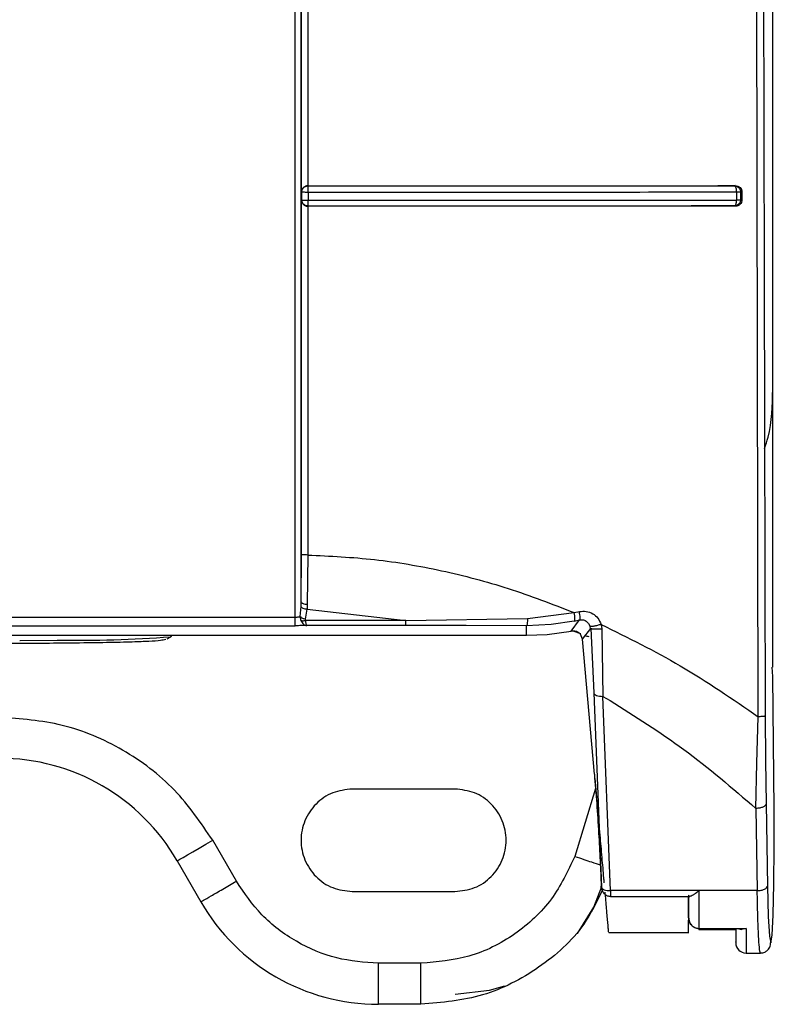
# Model space of a CAD drawing. Header units: inches. Extents: x 170 to 312, y 215 to 248.
# Tile 92 of 256: x 181.8259 to 181.8742, y 241.9023 to 241.9654. Entities that reach past the tile are written whole.
import ezdxf

# ---------------------------------------------------------------- set-up
doc = ezdxf.new("R2010")
doc.units = ezdxf.units.IN
doc.header["$LTSCALE"] = 0.25
doc.header["$MEASUREMENT"] = 0
doc.layers.add('MOTOR RH', color=7, linetype='Continuous')

msp = doc.modelspace()

# ---------------------------------------------------------------- linework, layer by layer
at = {"layer": 'MOTOR RH'}
for p, q in [((181.8740850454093, 241.9416975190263), (181.8740850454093, 242.3695190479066)), ((181.8740811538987, 241.923915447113), (181.8740811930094, 242.1606200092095)), ((181.8439283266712, 241.9543423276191), (181.8439281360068, 241.9939542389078)), ((181.8443253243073, 241.9824497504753), (181.8443307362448, 241.9547260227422)), ((181.8731588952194, 241.9207354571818), (181.8730222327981, 241.9827077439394)), ((181.8443457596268, 241.9547170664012), (181.8443307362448, 241.9547261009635)), ((181.844347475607, 241.9545853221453), (181.8443463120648, 241.9546777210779)), ((181.8443482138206, 241.9544527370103), (181.844347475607, 241.9545853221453)), ((181.8443493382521, 241.9542995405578), (181.8443482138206, 241.9544527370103)), ((181.8716899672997, 241.9547284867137), (181.8716393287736, 241.9547190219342)), ((181.8716393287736, 241.9547190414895), (181.8716636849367, 241.9547083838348)), ((181.8716636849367, 241.9547083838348), (181.8716863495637, 241.9546825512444)), ((181.8716863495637, 241.9546825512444), (181.8717247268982, 241.954590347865)), ((181.8439512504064, 241.9543248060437), (181.8439283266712, 241.9543423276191)), ((181.8439283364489, 241.9537979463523), (181.8439512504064, 241.9538148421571)), ((181.8439284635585, 241.9311129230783), (181.8439283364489, 241.9537979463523)), ((181.8439512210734, 241.9538148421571), (181.8439512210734, 241.9543248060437)), ((181.8439512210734, 241.9538148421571), (181.8439854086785, 241.9538077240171)), ((181.8439854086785, 241.9538077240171), (181.8440738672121, 241.9538000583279)), ((181.8443493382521, 241.9542995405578), (181.8443493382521, 241.9537933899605)), ((181.8717558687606, 241.9543025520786), (181.8717558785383, 241.9537960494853)), ((181.8721113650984, 241.9543380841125), (181.8720232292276, 241.9543204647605)), ((181.8720232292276, 241.9543204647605), (181.8720232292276, 241.9538162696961)), ((181.872111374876, 241.9538000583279), (181.8720232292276, 241.9538162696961)), ((181.8721113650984, 241.9543380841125), (181.872111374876, 241.9538000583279)), ((181.8443299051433, 241.9534138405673), (181.8443255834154, 241.9310869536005)), ((181.8443448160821, 241.9534241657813), (181.8443299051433, 241.9534138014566)), ((181.8716989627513, 241.9534162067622), (181.8716399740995, 241.9534270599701)), ((181.843909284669, 241.9280929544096), (181.8439284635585, 241.9311129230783)), ((181.8443255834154, 241.9310869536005), (181.8443031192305, 241.9279324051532)), ((181.8439021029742, 241.9277809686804), (181.843909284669, 241.9280929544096)), ((181.8443031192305, 241.9279324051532), (181.8442883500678, 241.9276103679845)), ((181.8438488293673, 241.9271467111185), (181.8439021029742, 241.9277809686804)), ((181.8441817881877, 241.9269854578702), (181.8442883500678, 241.9276103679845)), ((181.8442883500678, 241.9276103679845), (181.8506067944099, 241.9269009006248)), ((181.8583960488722, 241.9270275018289), (181.8613844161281, 241.9273976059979)), ((181.8613844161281, 241.9273976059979), (181.8617108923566, 241.9274662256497)), ((181.699919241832, 241.9271116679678), (181.8435158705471, 241.9271116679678)), ((181.8506067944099, 241.9269009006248), (181.8441802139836, 241.9269009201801)), ((181.8506067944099, 241.9269009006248), (181.8583960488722, 241.9270275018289)), ((181.8598996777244, 241.9266373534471), (181.8583317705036, 241.9265622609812)), ((181.8613884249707, 241.9268598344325), (181.8598996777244, 241.9266373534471)), ((181.8611897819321, 241.9262126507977), (181.8617260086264, 241.9269313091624)), ((181.8613884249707, 241.9268598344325), (181.8617260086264, 241.9269313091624)), ((181.8621450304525, 241.9268579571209), (181.8623060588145, 241.9267111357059)), ((181.8623060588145, 241.9267111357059), (181.862406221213, 241.9265114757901)), ((181.8631024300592, 241.9266443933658), (181.8631442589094, 241.9263525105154)), ((181.699919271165, 241.9265625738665), (181.8435159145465, 241.9265625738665)), ((181.8506081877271, 241.9265745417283), (181.8442652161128, 241.9265745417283)), ((181.8544763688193, 241.9265721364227), (181.8506081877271, 241.9265745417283)), ((181.8583317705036, 241.9265622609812), (181.8544763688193, 241.9265721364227)), ((181.8583331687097, 241.9259513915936), (181.8583317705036, 241.9265622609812)), ((181.8583331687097, 241.9259513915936), (181.8596431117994, 241.9260059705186)), ((181.8596431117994, 241.9260059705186), (181.8611897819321, 241.9262126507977)), ((181.8613627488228, 241.926218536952), (181.8611898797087, 241.9262121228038)), ((181.8613627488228, 241.926218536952), (181.8617796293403, 241.9260666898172)), ((181.8619212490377, 241.9257040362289), (181.861776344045, 241.9260140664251)), ((181.86191604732, 241.9257037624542), (181.8624350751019, 241.9263733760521)), ((181.8624294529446, 241.9263730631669), (181.862406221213, 241.9265114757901)), ((181.8624350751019, 241.9263733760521), (181.8626266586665, 241.9222701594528)), ((181.8631442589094, 241.9263525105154), (181.8632158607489, 241.9220398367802)), ((181.6851048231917, 241.9259513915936), (181.8583331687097, 241.9259513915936)), ((181.8353287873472, 241.9257198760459), (181.835561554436, 241.9258500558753)), ((181.8355615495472, 241.92585003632), (181.835662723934, 241.9259513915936)), ((181.8526854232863, 241.9259513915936), (181.8526854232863, 241.9259494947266)), ((181.8526854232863, 241.9259494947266), (181.858337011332, 241.9259494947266)), ((181.8626713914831, 241.9170592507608), (181.86191604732, 241.9257037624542)), ((181.8740812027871, 241.9233007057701), (181.8740556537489, 241.9239143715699)), ((181.8741753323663, 241.9148105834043), (181.8740812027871, 241.9233007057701)), ((181.8626266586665, 241.9222701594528), (181.8631194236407, 241.9098319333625)), ((181.8632158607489, 241.9220398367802), (181.8636824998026, 241.9217681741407)), ((181.8637086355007, 241.9096017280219), (181.8632158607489, 241.9220398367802)), ((181.8730762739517, 241.917762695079), (181.8731588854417, 241.9207354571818)), ((181.8736026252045, 241.9207799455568), (181.8736207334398, 241.91794131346)), ((181.8736207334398, 241.91794131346), (181.8736589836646, 241.9151580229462)), ((181.8730031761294, 241.91486490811), (181.8730762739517, 241.917762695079)), ((181.8537438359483, 241.9161069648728), (181.8471821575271, 241.9161069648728)), ((181.8627438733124, 241.9161314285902), (181.86142012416, 241.9117987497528)), ((181.8730031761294, 241.91486490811), (181.8730950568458, 241.9096017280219)), ((181.8736589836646, 241.9151580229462), (181.873750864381, 241.909894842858)), ((181.8741855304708, 241.9123929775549), (181.8741753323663, 241.9148105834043)), ((181.8397612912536, 241.9102014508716), (181.8382459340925, 241.9128261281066)), ((181.8741641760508, 241.9100350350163), (181.8741855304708, 241.9123929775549)), ((181.8359729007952, 241.9115137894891), (181.8374882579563, 241.9088891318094)), ((181.873750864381, 241.909894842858), (181.8738023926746, 241.9079562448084)), ((181.8741142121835, 241.9080616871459), (181.8741641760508, 241.9100350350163)), ((181.8471821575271, 241.9095452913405), (181.8537438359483, 241.9095452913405)), ((181.8636969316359, 241.9092386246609), (181.8687821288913, 241.9092386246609)), ((181.8730950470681, 241.9096017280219), (181.8637086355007, 241.9096017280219)), ((181.8686999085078, 241.9093230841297), (181.8687000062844, 241.9078872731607)), ((181.8687000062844, 241.9078872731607), (181.8687000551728, 241.9085492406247)), ((181.8687125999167, 241.9077525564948), (181.8687570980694, 241.9076070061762)), ((181.8738023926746, 241.9079562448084), (181.8738750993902, 241.9066884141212)), ((181.874042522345, 241.9067447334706), (181.8741142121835, 241.9080616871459)), ((181.8693524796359, 241.9071237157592), (181.8717339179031, 241.9071237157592)), ((181.8693561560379, 241.9071808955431), (181.8723745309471, 241.9071808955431)), ((181.8717184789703, 241.9071237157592), (181.8717185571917, 241.9066064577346)), ((181.8723745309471, 241.9071808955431), (181.8721103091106, 241.9071237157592)), ((181.8635863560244, 241.9069206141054), (181.8687061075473, 241.9069206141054)), ((181.8738750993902, 241.9066884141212), (181.8739589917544, 241.9062649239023)), ((181.8739589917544, 241.9062649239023), (181.874042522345, 241.9067447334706)), ((181.871718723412, 241.9063204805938), (181.871718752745, 241.9062767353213)), ((181.8723748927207, 241.9056082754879), (181.8733005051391, 241.9056082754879)), ((181.8515771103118, 241.9049521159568), (181.8488534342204, 241.9049521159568)), ((181.851577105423, 241.9023274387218), (181.851577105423, 241.9049521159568)), ((181.851577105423, 241.9023274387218), (181.8488534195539, 241.9023274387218))]:
    msp.add_line(p, q, dxfattribs=at)
at = {"layer": 'MOTOR RH', "flags": 128}
for points in [[(181.8258974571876, 241.9256223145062), (181.8259230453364, 241.9256224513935), (181.8282901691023, 241.9256403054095)], [(181.8359729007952, 241.9115137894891), (181.836016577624, 241.9115390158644), (181.8361459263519, 241.9116136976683), (181.8363559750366, 241.9117349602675), (181.8366386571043, 241.9118981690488), (181.8369831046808, 241.912097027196), (181.8373760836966, 241.9123239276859), (181.8378024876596, 241.9125701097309), (181.8382459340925, 241.9128261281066)], [(181.8615879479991, 241.9068570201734), (181.8626298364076, 241.9085556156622), (181.8631481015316, 241.9098635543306)], [(181.8723745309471, 241.9071808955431), (181.8723745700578, 241.9068228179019), (181.8723746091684, 241.9065072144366), (181.8723746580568, 241.9062363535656), (181.8723746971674, 241.9060121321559), (181.8723747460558, 241.9058361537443), (181.8723747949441, 241.9057096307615), (181.8723748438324, 241.9056335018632), (181.8723748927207, 241.9056082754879)], [(181.8537620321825, 241.9029836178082), (181.8559521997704, 241.903230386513), (181.8569520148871, 241.9035148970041)]]:
    msp.add_lwpolyline(points, dxfattribs=at)
at = {"layer": 'MOTOR RH'}
for centre, radius, start, end in [((181.8295447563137, 242.0082981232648), 0.08266733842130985, 269.1304266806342, 274.1738606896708), ((181.8246077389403, 241.9049521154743), 0.01312335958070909, 30.00000000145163, 90), ((181.8488534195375, 241.9154508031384), 0.01312335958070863, 209.9999999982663, 269.9999999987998), ((181.8723748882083, 241.9062644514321), 0.0006561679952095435, 179.9864158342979, 270.017832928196)]:
    msp.add_arc(centre, radius, start, end, dxfattribs=at)
for points, knots in [([(181.8435158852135, 241.9271116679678), (181.8435157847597, 241.9466152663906), (181.8435155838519, 241.9856224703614), (181.8435153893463, 242.0442066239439), (181.8435152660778, 242.1028212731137), (181.8435152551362, 242.1419097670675), (181.8435152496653, 242.1614540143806)], [0, 0, 0, 0, 0.2499999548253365, 0.5000000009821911, 0.7499999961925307, 1, 1, 1, 1]), ([(181.843909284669, 241.9280929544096), (181.8439091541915, 241.9539800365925), (181.8439088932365, 242.005754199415), (181.8439086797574, 242.08353334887), (181.8439086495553, 242.1354073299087), (181.8439086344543, 242.1613443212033)], [0, 0, 0, 0, 0.3333333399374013, 0.6666666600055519, 1, 1, 1, 1]), ([(181.8733067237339, 242.1609944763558), (181.873309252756, 242.1409546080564), (181.8733143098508, 242.1008823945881), (181.8733716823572, 242.0407988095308), (181.8734622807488, 241.9807513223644), (181.8735558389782, 241.9407724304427), (181.8736026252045, 241.9207799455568)], [0, 0, 0, 0, 0.2500558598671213, 0.5000178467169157, 0.7499709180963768, 1, 1, 1, 1]), ([(181.8440055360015, 241.954560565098), (181.8439826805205, 241.9545224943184), (181.8439475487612, 241.9544639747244), (181.8439313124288, 241.9543884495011), (181.8439291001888, 241.9543542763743), (181.8439283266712, 241.9543423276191)], [0, 0, 0, 0, 0.5476727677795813, 0.8418421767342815, 1, 1, 1, 1]), ([(181.8439512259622, 241.9543248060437), (181.8439526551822, 241.954350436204), (181.8439545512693, 241.9543844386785), (181.8439636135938, 241.9544216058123), (181.8439704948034, 241.9544459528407), (181.843978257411, 241.9544675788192), (181.8439900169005, 241.9544941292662), (181.84401315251, 241.9545395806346), (181.84404254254, 241.954573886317), (181.8440650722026, 241.9546001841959)], [0, 0, 0, 0, 0.2514056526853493, 0.3335294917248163, 0.3759674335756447, 0.5001144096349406, 0.5587868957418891, 0.6617770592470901, 0.9999999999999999, 0.9999999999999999, 0.9999999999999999, 0.9999999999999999]), ([(181.8443307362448, 241.9547260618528), (181.8443000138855, 241.9547234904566), (181.8442370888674, 241.9547182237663), (181.844148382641, 241.9546838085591), (181.8440660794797, 241.954632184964), (181.8440266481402, 241.954585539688), (181.8440055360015, 241.954560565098)], [0, 0, 0, 0, 0.2173987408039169, 0.4452724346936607, 0.7029904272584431, 0.9999999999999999, 0.9999999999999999, 0.9999999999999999, 0.9999999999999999]), ([(181.8440650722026, 241.9546001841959), (181.8441007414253, 241.9546295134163), (181.8441578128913, 241.9546764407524), (181.8442574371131, 241.9547109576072), (181.844315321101, 241.9547149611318), (181.8443457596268, 241.9547170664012)], [0, 0, 0, 0, 0.441408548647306, 0.7062624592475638, 1, 1, 1, 1]), ([(181.8443307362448, 241.9547261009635), (181.8474201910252, 241.9547263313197), (181.8536009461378, 241.9547267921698), (181.8627829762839, 241.954726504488), (181.8687220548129, 241.9547278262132), (181.8716899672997, 241.9547284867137)], [0, 0, 0, 0, 0.3333223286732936, 0.6668437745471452, 0.9999999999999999, 0.9999999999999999, 0.9999999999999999, 0.9999999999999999]), ([(181.8443463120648, 241.9546777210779), (181.8443456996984, 241.9546907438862), (181.8443447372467, 241.9547112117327), (181.8443454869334, 241.9547155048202), (181.8443457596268, 241.9547170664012)], [0, 0, 0, 0, 0.636256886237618, 1, 1, 1, 1]), ([(181.8443457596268, 241.9547170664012), (181.8474246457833, 241.954717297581), (181.8535903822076, 241.9547177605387), (181.8627497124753, 241.9547173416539), (181.8686785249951, 241.9547184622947), (181.8716393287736, 241.9547190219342)], [0, 0, 0, 0, 0.3330292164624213, 0.6669198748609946, 0.9999999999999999, 0.9999999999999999, 0.9999999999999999, 0.9999999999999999]), ([(181.8716393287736, 241.9547190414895), (181.8716709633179, 241.9547162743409), (181.8717300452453, 241.9547111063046), (181.8718252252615, 241.9546729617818), (181.8719044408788, 241.9546142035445), (181.8719633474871, 241.9545383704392), (181.8720109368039, 241.9544462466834), (181.8720183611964, 241.9543702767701), (181.8720232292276, 241.9543204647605)], [0, 0, 0, 0, 0.1561761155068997, 0.2916806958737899, 0.4999550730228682, 0.6324998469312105, 0.7590372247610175, 1, 1, 1, 1]), ([(181.8716899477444, 241.9547284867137), (181.8717464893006, 241.954723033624), (181.8718585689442, 241.954712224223), (181.8719957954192, 241.954616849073), (181.8720748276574, 241.9545097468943), (181.8721065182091, 241.9544131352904), (181.8721097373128, 241.9543632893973), (181.8721113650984, 241.9543380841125)], [0, 0, 0, 0, 0.2697468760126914, 0.5347064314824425, 0.7716357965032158, 0.8845243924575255, 1, 1, 1, 1]), ([(181.8717247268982, 241.954590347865), (181.8717343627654, 241.954547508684), (181.8717536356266, 241.9544618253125), (181.8717551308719, 241.9543556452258), (181.8717558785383, 241.9543025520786)], [0, 0, 0, 0, 0.4999707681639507, 1, 1, 1, 1]), ([(181.8439283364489, 241.9537979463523), (181.843933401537, 241.9537578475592), (181.8439409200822, 241.9536983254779), (181.8439738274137, 241.9536256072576), (181.8439970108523, 241.9535916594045), (181.8440084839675, 241.9535748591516)], [0, 0, 0, 0, 0.5104749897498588, 0.7577418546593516, 1, 1, 1, 1]), ([(181.8443448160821, 241.9534241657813), (181.8443188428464, 241.9534255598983), (181.844284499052, 241.9534274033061), (181.8442467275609, 241.9534365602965), (181.8442218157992, 241.9534436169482), (181.8441971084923, 241.9534525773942), (181.8441640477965, 241.9534677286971), (181.8441190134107, 241.9534933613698), (181.8440515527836, 241.9535480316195), (181.8439938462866, 241.953630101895), (181.8439580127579, 241.9537257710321), (181.8439535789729, 241.9537839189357), (181.8439512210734, 241.9538148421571)], [0, 0, 0, 0, 0.1266058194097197, 0.1674078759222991, 0.1899453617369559, 0.2531497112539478, 0.2955307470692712, 0.3676544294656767, 0.5057749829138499, 0.7163826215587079, 0.8491714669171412, 0.9999999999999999, 0.9999999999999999, 0.9999999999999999, 0.9999999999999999]), ([(181.8440738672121, 241.9543061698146), (181.8440400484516, 241.9543089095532), (181.8439723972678, 241.9543143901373), (181.8439582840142, 241.9543213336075), (181.8439512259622, 241.9543248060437)], [0, 0, 0, 0, 0.4998990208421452, 1, 1, 1, 1]), ([(181.8443493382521, 241.9542995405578), (181.8443181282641, 241.9542995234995), (181.8442628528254, 241.9542994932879), (181.8441657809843, 241.9543017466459), (181.8441102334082, 241.9543044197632), (181.8440738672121, 241.9543061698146)], [0, 0, 0, 0, 0.3093117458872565, 0.5478163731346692, 1, 1, 1, 1]), ([(181.8440738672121, 241.9538000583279), (181.8441102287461, 241.9537984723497), (181.8441676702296, 241.9537959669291), (181.8442652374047, 241.9537938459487), (181.8443205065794, 241.9537935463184), (181.8443493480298, 241.9537933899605)], [0, 0, 0, 0, 0.451995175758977, 0.7140313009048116, 1, 1, 1, 1]), ([(181.844347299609, 241.9535353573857), (181.8443481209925, 241.9535643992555), (181.8443495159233, 241.9536137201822), (181.8443496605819, 241.9537038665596), (181.8443494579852, 241.9537618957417), (181.8443493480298, 241.9537933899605)], [0, 0, 0, 0, 0.3957194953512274, 0.6720384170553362, 1, 1, 1, 1]), ([(181.8717558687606, 241.9543025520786), (181.8687642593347, 241.9543019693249), (181.8627971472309, 241.9543008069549), (181.8535991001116, 241.9542998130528), (181.8474270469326, 241.9542996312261), (181.8443493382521, 241.9542995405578)], [0, 0, 0, 0, 0.3351335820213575, 0.6684628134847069, 1, 1, 1, 1]), ([(181.8443493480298, 241.9537933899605), (181.8474160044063, 241.9537934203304), (181.8535769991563, 241.9537934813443), (181.8627756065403, 241.9537939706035), (181.8687535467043, 241.9537953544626), (181.8717558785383, 241.9537960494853)], [0, 0, 0, 0, 0.3303474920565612, 0.663676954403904, 1, 1, 1, 1]), ([(181.8720232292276, 241.9538162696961), (181.8720202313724, 241.9537826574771), (181.8720147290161, 241.9537209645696), (181.8719762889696, 241.9536263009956), (181.8719069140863, 241.9535304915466), (181.871789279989, 241.9534467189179), (181.8716897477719, 241.9534336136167), (181.8716399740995, 241.9534270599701)], [0, 0, 0, 0, 0.1665273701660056, 0.3056494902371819, 0.500806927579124, 0.7503655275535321, 0.9999999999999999, 0.9999999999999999, 0.9999999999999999, 0.9999999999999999]), ([(181.872111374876, 241.9538000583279), (181.8721097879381, 241.9537751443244), (181.8721066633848, 241.9537260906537), (181.8720757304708, 241.9536307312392), (181.8719983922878, 241.9535248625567), (181.8718628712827, 241.9534315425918), (181.8717542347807, 241.9534213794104), (181.871698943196, 241.9534162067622)], [0, 0, 0, 0, 0.117428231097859, 0.2312067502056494, 0.4675839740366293, 0.7290217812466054, 1, 1, 1, 1]), ([(181.8717558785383, 241.9537960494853), (181.8717534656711, 241.9537477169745), (181.8717486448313, 241.953651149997), (181.8717294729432, 241.953576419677), (181.8717198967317, 241.9535390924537)], [0, 0, 0, 0, 0.50050764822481, 1, 1, 1, 1]), ([(181.8720232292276, 241.9543204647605), (181.8720152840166, 241.9543193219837), (181.8719978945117, 241.9543168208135), (181.8719376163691, 241.9543099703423), (181.8718548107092, 241.9543059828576), (181.8717884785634, 241.9543036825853), (181.8717558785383, 241.9543025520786)], [0, 0, 0, 0, 0.2278108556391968, 0.4986045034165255, 0.7535809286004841, 1, 1, 1, 1]), ([(181.8720232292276, 241.9538162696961), (181.8720142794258, 241.9538143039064), (181.8719963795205, 241.9538103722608), (181.8719353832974, 241.9538046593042), (181.8718550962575, 241.9537996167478), (181.8717889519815, 241.9537972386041), (181.8717558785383, 241.9537960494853)], [0, 0, 0, 0, 0.2499832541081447, 0.4999749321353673, 0.7499775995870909, 1, 1, 1, 1]), ([(181.8440084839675, 241.9535748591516), (181.8440292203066, 241.953550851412), (181.8440677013, 241.953506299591), (181.8441476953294, 241.9534560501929), (181.8442351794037, 241.9534216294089), (181.8442988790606, 241.9534163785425), (181.8443299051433, 241.9534138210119)], [0, 0, 0, 0, 0.2861358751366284, 0.5309901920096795, 0.7715601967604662, 1, 1, 1, 1]), ([(181.8716989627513, 241.9534162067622), (181.868729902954, 241.9534159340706), (181.8627877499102, 241.9534153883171), (181.8536023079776, 241.9534134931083), (181.8474194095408, 241.953413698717), (181.8443299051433, 241.9534138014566)], [0, 0, 0, 0, 0.3331714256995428, 0.6667954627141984, 1, 1, 1, 1]), ([(181.8443448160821, 241.9534241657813), (181.844345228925, 241.9534306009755), (181.8443460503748, 241.9534434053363), (181.8443468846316, 241.9535048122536), (181.844347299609, 241.9535353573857)], [0, 0, 0, 0, 0.502578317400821, 1, 1, 1, 1]), ([(181.8716399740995, 241.9534270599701), (181.8686795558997, 241.9534266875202), (181.8627508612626, 241.9534259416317), (181.8535909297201, 241.9534238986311), (181.8474243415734, 241.9534240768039), (181.8443448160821, 241.9534241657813)], [0, 0, 0, 0, 0.3330157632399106, 0.6669154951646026, 1, 1, 1, 1]), ([(181.8717198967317, 241.9535390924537), (181.871708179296, 241.9535082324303), (181.8716847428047, 241.9534465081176), (181.8716548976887, 241.9534335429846), (181.8716399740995, 241.9534270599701)], [0, 0, 0, 0, 0.4999654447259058, 1, 1, 1, 1]), ([(181.873564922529, 241.9379081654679), (181.8736421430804, 241.9381463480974), (181.8740373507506, 241.9393653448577), (181.874063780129, 241.9406576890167), (181.8740850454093, 241.9416975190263)], [0, 0, 0, 0, 0.1953923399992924, 1, 1, 1, 1]), ([(181.8443255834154, 241.9310869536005), (181.8442748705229, 241.9310873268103), (181.8441734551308, 241.9310880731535), (181.8440434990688, 241.9310939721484), (181.8439515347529, 241.9311025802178), (181.8439361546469, 241.9311094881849), (181.8439284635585, 241.9311129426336)], [0, 0, 0, 0, 0.2500276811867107, 0.5000041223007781, 0.749968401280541, 1, 1, 1, 1]), ([(181.8443255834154, 241.9310869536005), (181.8457577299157, 241.9310186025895), (181.8486407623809, 241.9308810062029), (181.8529366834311, 241.930131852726), (181.8572266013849, 241.9290145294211), (181.8599845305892, 241.9279420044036), (181.8613844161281, 241.9273976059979)], [0, 0, 0, 0, 0.2429066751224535, 0.4889917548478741, 0.7406195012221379, 1, 1, 1, 1]), ([(181.843909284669, 241.9280929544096), (181.8439168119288, 241.9280722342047), (181.8439318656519, 241.928030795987), (181.8440228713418, 241.9279781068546), (181.8441517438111, 241.9279411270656), (181.8442526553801, 241.9279353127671), (181.8443031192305, 241.9279324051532)], [0, 0, 0, 0, 0.2499930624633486, 0.4999596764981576, 0.7499398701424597, 1, 1, 1, 1]), ([(181.8442883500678, 241.9276103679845), (181.8442428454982, 241.9276155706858), (181.8441518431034, 241.9276259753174), (181.8440321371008, 241.9276660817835), (181.8439404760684, 241.9277193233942), (181.8439148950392, 241.9277604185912), (181.8439021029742, 241.9277809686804)], [0, 0, 0, 0, 0.2500176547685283, 0.4999982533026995, 0.7499688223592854, 1, 1, 1, 1]), ([(181.8613884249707, 241.9268598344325), (181.8613987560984, 241.9268721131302), (181.861419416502, 241.9268966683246), (181.8614274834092, 241.927020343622), (181.8614172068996, 241.9271924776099), (181.8613953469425, 241.9273292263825), (181.8613844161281, 241.9273976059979)], [0, 0, 0, 0, 0.2500264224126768, 0.5000080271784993, 0.7499848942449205, 1, 1, 1, 1]), ([(181.8617108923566, 241.9274662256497), (181.8618590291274, 241.9274820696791), (181.8621543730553, 241.9275136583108), (181.8625756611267, 241.9273530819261), (181.8629240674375, 241.927061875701), (181.8630427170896, 241.9267841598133), (181.8631024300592, 241.9266443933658)], [0, 0, 0, 0, 0.2497098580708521, 0.4978526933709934, 0.7472836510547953, 1, 1, 1, 1]), ([(181.8617260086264, 241.9269313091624), (181.8617361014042, 241.9269437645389), (181.8617562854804, 241.9269686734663), (181.8617618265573, 241.9270918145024), (181.8617479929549, 241.9272627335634), (181.8617232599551, 241.927398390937), (181.8617108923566, 241.9274662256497)], [0, 0, 0, 0, 0.2500196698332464, 0.5000026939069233, 0.7499791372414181, 1, 1, 1, 1]), ([(181.8435159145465, 241.9265625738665), (181.843515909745, 241.9265727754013), (181.8435159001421, 241.9265931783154), (181.843515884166, 241.9267192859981), (181.8435158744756, 241.9268970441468), (181.8435158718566, 241.9270401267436), (181.8435158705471, 241.9271116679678)], [0, 0, 0, 0, 0.2500031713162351, 0.5000025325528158, 0.7500015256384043, 1, 1, 1, 1]), ([(181.8435158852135, 241.9271116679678), (181.8435491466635, 241.9271121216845), (181.8436157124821, 241.9271130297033), (181.8437082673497, 241.9271205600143), (181.8437903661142, 241.9271315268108), (181.8438293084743, 241.9271416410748), (181.8438488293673, 241.9271467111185)], [0, 0, 0, 0, 0.2488856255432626, 0.4980923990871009, 0.7484054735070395, 1, 1, 1, 1]), ([(181.8438488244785, 241.9271467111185), (181.8438677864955, 241.9271297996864), (181.8439057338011, 241.9270959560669), (181.8439878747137, 241.9270503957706), (181.844080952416, 241.9270110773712), (181.844148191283, 241.9269939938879), (181.8441817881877, 241.9269854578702)], [0, 0, 0, 0, 0.2498440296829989, 0.4999946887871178, 0.7501648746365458, 0.9999999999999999, 0.9999999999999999, 0.9999999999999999, 0.9999999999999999]), ([(181.8438488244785, 241.9271467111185), (181.8438506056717, 241.927103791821), (181.8438542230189, 241.9270166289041), (181.8438821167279, 241.9269365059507), (181.8438962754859, 241.9268958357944)], [0, 0, 0, 0, 0.4924031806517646, 1, 1, 1, 1]), ([(181.8438962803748, 241.9268958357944), (181.8439153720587, 241.9268914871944), (181.8439535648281, 241.926882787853), (181.8440240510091, 241.9268805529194), (181.8441002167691, 241.9268854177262), (181.8441535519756, 241.9268957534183), (181.8441802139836, 241.9269009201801)], [0, 0, 0, 0, 0.249938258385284, 0.4999995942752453, 0.7500522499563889, 1, 1, 1, 1]), ([(181.8438962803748, 241.9268958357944), (181.8439180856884, 241.9268503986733), (181.8439616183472, 241.9267596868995), (181.8440548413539, 241.9266599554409), (181.8441585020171, 241.9265904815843), (181.8442295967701, 241.92657986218), (181.8442652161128, 241.9265745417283)], [0, 0, 0, 0, 0.2503038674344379, 0.4997127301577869, 0.7493499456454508, 1, 1, 1, 1]), ([(181.8441802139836, 241.9269009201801), (181.8441776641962, 241.9269144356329), (181.8441723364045, 241.9269426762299), (181.8441785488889, 241.9269707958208), (181.8441817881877, 241.9269854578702)], [0, 0, 0, 0, 0.4785824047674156, 1, 1, 1, 1]), ([(181.8441802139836, 241.9269009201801), (181.8441844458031, 241.9268631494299), (181.8441935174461, 241.9267821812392), (181.8442126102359, 241.9266801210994), (181.8442364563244, 241.9265970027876), (181.8442552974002, 241.9265822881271), (181.8442652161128, 241.9265745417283)], [0, 0, 0, 0, 0.2056622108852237, 0.4408728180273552, 0.7056525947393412, 1, 1, 1, 1]), ([(181.8506081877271, 241.9265745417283), (181.8506080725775, 241.9265804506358), (181.8506078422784, 241.9265922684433), (181.8506074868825, 241.926662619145), (181.8506071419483, 241.926764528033), (181.8506069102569, 241.9268554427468), (181.8506067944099, 241.9269009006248)], [0, 0, 0, 0, 0.2500010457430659, 0.5000017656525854, 0.7499980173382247, 0.9999999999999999, 0.9999999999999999, 0.9999999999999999, 0.9999999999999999]), ([(181.8583960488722, 241.9270275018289), (181.8583935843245, 241.9269649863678), (181.8583886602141, 241.9268400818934), (181.8583730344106, 241.9266933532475), (181.8583537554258, 241.9265874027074), (181.8583391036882, 241.926570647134), (181.8583317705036, 241.9265622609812)], [0, 0, 0, 0, 0.250252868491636, 0.4999995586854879, 0.7497501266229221, 1, 1, 1, 1]), ([(181.8617256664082, 241.9269328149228), (181.8617889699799, 241.9269399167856), (181.8619368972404, 241.9269565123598), (181.8620692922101, 241.9268938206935), (181.8621450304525, 241.9268579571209)], [0, 0, 0, 0, 0.4279371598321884, 1, 1, 1, 1]), ([(181.8631024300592, 241.9266443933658), (181.8630624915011, 241.9266318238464), (181.8629825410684, 241.9266066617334), (181.862860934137, 241.9265730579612), (181.8627449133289, 241.9265442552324), (181.8626391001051, 241.9265217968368), (181.862549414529, 241.9265071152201), (181.8624795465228, 241.9265005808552), (181.862429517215, 241.9265015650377), (181.862417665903, 241.9265093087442), (181.8624117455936, 241.9265131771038)], [0, 0, 0, 0, 0.1249087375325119, 0.2500467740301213, 0.3751831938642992, 0.4999985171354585, 0.6248098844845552, 0.7499467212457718, 0.8750861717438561, 1, 1, 1, 1]), ([(181.8631024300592, 241.9266443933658), (181.8648183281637, 241.9257969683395), (181.8683442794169, 241.924055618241), (181.8715257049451, 241.9218617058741), (181.8731588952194, 241.9207354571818)], [0, 0, 0, 0, 0.4866482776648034, 1, 1, 1, 1]), ([(181.8442652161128, 241.9265745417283), (181.8442151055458, 241.9265727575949), (181.844115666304, 241.9265692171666), (181.8439307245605, 241.926565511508), (181.8437289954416, 241.9265630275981), (181.8435873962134, 241.9265627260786), (181.8435159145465, 241.9265625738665)], [0, 0, 0, 0, 0.2529856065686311, 0.5020237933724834, 0.7486132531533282, 1, 1, 1, 1]), ([(181.861776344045, 241.9260140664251), (181.8617204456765, 241.9260657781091), (181.8616426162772, 241.9261377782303), (181.8614821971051, 241.9261999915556), (181.8614004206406, 241.9262124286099), (181.8613626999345, 241.9262181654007)], [0, 0, 0, 0, 0.5786171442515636, 0.8056303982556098, 1, 1, 1, 1]), ([(181.8631442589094, 241.9263525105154), (181.8631020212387, 241.9263496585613), (181.8630174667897, 241.9263439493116), (181.8628896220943, 241.92633908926), (181.8627683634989, 241.9263370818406), (181.8626587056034, 241.9263383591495), (181.8625669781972, 241.9263430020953), (181.8624970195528, 241.9263506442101), (181.862448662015, 241.9263606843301), (181.8624396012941, 241.9263691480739), (181.8624350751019, 241.9263733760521)], [0, 0, 0, 0, 0.1249099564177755, 0.2500538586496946, 0.3751964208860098, 0.5000000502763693, 0.6248061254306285, 0.749950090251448, 0.8750900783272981, 1, 1, 1, 1]), ([(181.8198631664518, 241.9254278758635), (181.8212227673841, 241.925426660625), (181.8240765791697, 241.9254241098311), (181.8266958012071, 241.9254442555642), (181.8280671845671, 241.9254548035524)], [0, 0, 0, 0, 0.4764157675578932, 1, 1, 1, 1]), ([(181.8280671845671, 241.9254548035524), (181.8288214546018, 241.9254629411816), (181.830329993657, 241.9254792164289), (181.8321443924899, 241.9255132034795), (181.8332720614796, 241.9255395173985), (181.8336284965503, 241.9255553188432), (181.8336611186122, 241.9255567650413)], [0, 0, 0, 0, 0.322503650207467, 0.6450068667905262, 0.9675099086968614, 1, 1, 1, 1]), ([(181.8336611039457, 241.9255587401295), (181.8338343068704, 241.9255641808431), (181.8343559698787, 241.9255805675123), (181.8348541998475, 241.9256099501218), (181.8351342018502, 241.9256763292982), (181.8352421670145, 241.9257019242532)], [0, 0, 0, 0, 0.2339485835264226, 0.7046204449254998, 1, 1, 1, 1]), ([(181.8620341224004, 241.9259452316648), (181.8620408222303, 241.9259419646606), (181.8621294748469, 241.9258987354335), (181.8622289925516, 241.9258869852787), (181.8623209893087, 241.9258761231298)], [0, 0, 0, 0, 0.07557396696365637, 0.9999999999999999, 0.9999999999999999, 0.9999999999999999, 0.9999999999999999]), ([(181.8626266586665, 241.9222701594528), (181.8626390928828, 241.922237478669), (181.8626639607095, 241.9221721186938), (181.8628017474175, 241.9220946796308), (181.8629922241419, 241.9220438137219), (181.8631413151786, 241.9220411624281), (181.8632158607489, 241.9220398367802)], [0, 0, 0, 0, 0.2500055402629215, 0.4999988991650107, 0.7499992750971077, 1, 1, 1, 1]), ([(181.8636824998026, 241.9217681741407), (181.8652827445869, 241.9207592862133), (181.8685892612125, 241.918674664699), (181.8715007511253, 241.9161616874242), (181.8730031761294, 241.91486490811)], [0, 0, 0, 0, 0.4839669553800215, 1, 1, 1, 1]), ([(181.8382459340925, 241.9128261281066), (181.8374833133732, 241.9139459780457), (181.8359311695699, 241.9162251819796), (181.8325640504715, 241.9187328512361), (181.8287087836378, 241.9203950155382), (181.8259588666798, 241.9205996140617), (181.8246077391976, 241.9207001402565)], [0, 0, 0, 0, 0.2456670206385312, 0.5000002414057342, 0.754333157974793, 1, 1, 1, 1]), ([(181.8736026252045, 241.9207799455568), (181.8735946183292, 241.9207751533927), (181.8735786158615, 241.9207655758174), (181.8734796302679, 241.9207526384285), (181.8733409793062, 241.9207417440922), (181.8732196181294, 241.9207375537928), (181.8731588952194, 241.9207354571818)], [0, 0, 0, 0, 0.2501775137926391, 0.5000024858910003, 0.7498268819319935, 1, 1, 1, 1]), ([(181.8626713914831, 241.9170592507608), (181.8627213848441, 241.9164480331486), (181.8628147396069, 241.9153066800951), (181.8629415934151, 241.9133310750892), (181.8630429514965, 241.9115024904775), (181.8630892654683, 241.9104210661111), (181.8631119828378, 241.9098906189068)], [0, 0, 0, 0, 0.2916430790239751, 0.5445977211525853, 0.7766215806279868, 1, 1, 1, 1]), ([(181.8633076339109, 241.9101064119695), (181.8632983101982, 241.910212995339), (181.8632552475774, 241.9107052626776), (181.8631637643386, 241.9117508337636), (181.8630343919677, 241.9132296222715), (181.8628751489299, 241.9150497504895), (181.8627793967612, 241.9161441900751), (181.8627233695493, 241.9167845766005)], [0, 0, 0, 0, 0.0524737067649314, 0.2423557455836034, 0.4433904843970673, 0.6743125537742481, 1, 1, 1, 1]), ([(181.8471821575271, 241.9161069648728), (181.8467527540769, 241.9160576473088), (181.8458939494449, 241.9159590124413), (181.8448018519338, 241.9152003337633), (181.8440721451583, 241.9141158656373), (181.8438158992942, 241.9128261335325), (181.8440721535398, 241.9115364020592), (181.8448018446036, 241.9104519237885), (181.8458939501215, 241.9096932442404), (181.8467527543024, 241.9095946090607), (181.8471821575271, 241.9095452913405)], [0, 0, 0, 0, 0.1250002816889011, 0.2499999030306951, 0.3749993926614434, 0.5000001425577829, 0.6249990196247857, 0.7500000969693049, 0.8749997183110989, 1, 1, 1, 1]), ([(181.8537438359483, 241.9095452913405), (181.8541732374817, 241.9095946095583), (181.8550320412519, 241.9096932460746), (181.8561241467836, 241.910451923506), (181.8568538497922, 241.9115363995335), (181.8571100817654, 241.9128261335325), (181.8568538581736, 241.914115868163), (181.8561241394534, 241.9152003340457), (181.8550320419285, 241.9159590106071), (181.8541732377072, 241.9160576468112), (181.8537438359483, 241.9161069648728)], [0, 0, 0, 0, 0.1249998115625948, 0.2499998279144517, 0.375001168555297, 0.4999998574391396, 0.6250004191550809, 0.7500001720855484, 0.8750001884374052, 1, 1, 1, 1]), ([(181.8736589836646, 241.9151580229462), (181.8736468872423, 241.9151203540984), (181.8736226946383, 241.9150450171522), (181.8734700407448, 241.9149493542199), (181.8732559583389, 241.9148811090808), (181.8730874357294, 241.9148703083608), (181.8730031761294, 241.91486490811)], [0, 0, 0, 0, 0.2500047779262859, 0.5000045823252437, 0.7500073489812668, 0.9999999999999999, 0.9999999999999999, 0.9999999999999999, 0.9999999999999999]), ([(181.86142012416, 241.9117987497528), (181.860974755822, 241.9108557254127), (181.8600626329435, 241.9089243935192), (181.8576584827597, 241.9067079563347), (181.8547441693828, 241.9052249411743), (181.8526161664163, 241.9050416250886), (181.8515771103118, 241.9049521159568)], [0, 0, 0, 0, 0.2441385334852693, 0.5000003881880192, 0.7558614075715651, 1, 1, 1, 1]), ([(181.86142012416, 241.9117987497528), (181.8616140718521, 241.9117332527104), (181.8619808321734, 241.9116093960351), (181.8625554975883, 241.9114157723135), (181.8628708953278, 241.9113096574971), (181.863050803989, 241.9112491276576)], [0, 0, 0, 0, 0.3252906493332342, 0.615133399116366, 1, 1, 1, 1]), ([(181.8374882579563, 241.9088891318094), (181.8375224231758, 241.9089088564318), (181.8375907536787, 241.9089483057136), (181.8381164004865, 241.9092517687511), (181.8388677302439, 241.9096855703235), (181.8394634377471, 241.9100294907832), (181.8397612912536, 241.9102014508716)], [0, 0, 0, 0, 0.2499997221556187, 0.499999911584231, 0.7500001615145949, 0.9999999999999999, 0.9999999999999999, 0.9999999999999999, 0.9999999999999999]), ([(181.8488534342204, 241.9049521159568), (181.8479526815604, 241.9050191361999), (181.846119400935, 241.9051555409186), (181.8435492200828, 241.9062636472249), (181.8413044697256, 241.9079354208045), (181.8402697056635, 241.909454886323), (181.8397612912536, 241.9102014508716)], [0, 0, 0, 0, 0.2456671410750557, 0.5000005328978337, 0.7543334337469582, 1, 1, 1, 1]), ([(181.8631690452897, 241.909613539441), (181.862809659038, 241.9088728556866), (181.8618656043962, 241.9069271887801), (181.8591935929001, 241.9045622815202), (181.8555923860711, 241.902679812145), (181.8529155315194, 241.9024448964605), (181.851577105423, 241.9023274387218)], [0, 0, 0, 0, 0.1700520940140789, 0.4467017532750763, 0.723351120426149, 1, 1, 1, 1]), ([(181.8631110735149, 241.9099021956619), (181.8631117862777, 241.9098884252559), (181.8631127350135, 241.9098700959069), (181.8631143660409, 241.9098522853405), (181.8631149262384, 241.9098432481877), (181.8631158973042, 241.9098214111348), (181.8631187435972, 241.9097716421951), (181.8631393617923, 241.9096686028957), (181.8631983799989, 241.9095270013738), (181.863315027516, 241.9093796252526), (181.8634930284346, 241.9092642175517), (181.8636356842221, 241.9092478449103), (181.8637086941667, 241.9092394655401)], [0, 0, 0, 0, 0.04273149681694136, 0.05687853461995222, 0.0629467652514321, 0.06962998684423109, 0.1216510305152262, 0.2289003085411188, 0.3832846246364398, 0.5711918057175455, 0.7805398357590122, 1, 1, 1, 1]), ([(181.8631194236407, 241.9098319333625), (181.8631196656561, 241.9098243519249), (181.8631201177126, 241.9098101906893), (181.8631200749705, 241.9097991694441), (181.8631197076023, 241.9097956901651), (181.8631190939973, 241.9097955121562), (181.8631182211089, 241.9098007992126), (181.8631171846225, 241.90980977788), (181.8631161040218, 241.9098216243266), (181.8631149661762, 241.9098365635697), (181.8631139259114, 241.9098525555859), (181.8631129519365, 241.9098694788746), (181.86311238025, 241.9098819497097), (181.8631119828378, 241.9098906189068)], [0, 0, 0, 0, 0.1356870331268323, 0.2534474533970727, 0.3161879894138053, 0.3779413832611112, 0.508080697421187, 0.5682681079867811, 0.6278003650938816, 0.7545781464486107, 0.8097281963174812, 0.8677310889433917, 1, 1, 1, 1]), ([(181.8631194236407, 241.9098319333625), (181.8631318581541, 241.9097992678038), (181.8631567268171, 241.9097339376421), (181.8632945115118, 241.909656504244), (181.8634849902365, 241.9096056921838), (181.863634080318, 241.9096030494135), (181.8637086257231, 241.9096017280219)], [0, 0, 0, 0, 0.2500022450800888, 0.4999971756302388, 0.7499973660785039, 1, 1, 1, 1]), ([(181.8730950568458, 241.9096017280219), (181.8731793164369, 241.9096071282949), (181.873347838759, 241.9096179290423), (181.8735619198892, 241.9096861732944), (181.8737145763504, 241.9097818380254), (181.8737387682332, 241.9098571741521), (181.873750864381, 241.909894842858)], [0, 0, 0, 0, 0.2499941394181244, 0.4999975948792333, 0.7499945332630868, 1, 1, 1, 1]), ([(181.8635863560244, 241.9069206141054), (181.8635838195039, 241.9069495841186), (181.8635793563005, 241.90700055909), (181.8635424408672, 241.9074226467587), (181.8634795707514, 241.9081411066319), (181.8634109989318, 241.908924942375), (181.8633670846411, 241.9094269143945), (181.8633596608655, 241.9095117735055)], [0, 0, 0, 0, 0.2325109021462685, 0.4091208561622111, 0.6975839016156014, 0.9488761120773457, 1, 1, 1, 1]), ([(181.8637086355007, 241.9096017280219), (181.863708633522, 241.9095496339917), (181.8637086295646, 241.9094454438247), (181.863708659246, 241.9093303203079), (181.8637086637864, 241.9092530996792), (181.863708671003, 241.909243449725), (181.8637086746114, 241.9092386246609)], [0, 0, 0, 0, 0.24999650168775, 0.5000031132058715, 0.7499970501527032, 1, 1, 1, 1]), ([(181.8687819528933, 241.9092386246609), (181.8687582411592, 241.9092420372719), (181.8687125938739, 241.9092486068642), (181.8687040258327, 241.9092989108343), (181.8686999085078, 241.9093230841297)], [0, 0, 0, 0, 0.5194555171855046, 1, 1, 1, 1]), ([(181.8687044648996, 241.9082402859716), (181.8687044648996, 241.9084630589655), (181.8687044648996, 241.9087423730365), (181.8687044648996, 241.9091550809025), (181.8687044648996, 241.9092386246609)], [0, 0, 0, 0, 0.7975716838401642, 1, 1, 1, 1]), ([(181.8693560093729, 241.9096017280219), (181.8692854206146, 241.9095380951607), (181.8691656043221, 241.9094300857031), (181.8690023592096, 241.9093195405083), (181.8688759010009, 241.9092519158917), (181.8688114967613, 241.9092428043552), (181.8687819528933, 241.9092386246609)], [0, 0, 0, 0, 0.3307952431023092, 0.5614868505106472, 0.79884283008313, 1, 1, 1, 1]), ([(181.8693560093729, 241.9096017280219), (181.8693560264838, 241.9091447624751), (181.8693560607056, 241.9082308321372), (181.8693561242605, 241.9075308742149), (181.8693561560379, 241.9071808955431)], [0, 0, 0, 0, 0.5000004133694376, 1, 1, 1, 1]), ([(181.8731797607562, 241.9066861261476), (181.8731617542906, 241.9070977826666), (181.8731272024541, 241.9078876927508), (181.873105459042, 241.909046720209), (181.8730950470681, 241.9096017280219)], [0, 0, 0, 0, 0.521143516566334, 1, 1, 1, 1]), ([(181.8687000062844, 241.9078872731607), (181.8687088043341, 241.9077918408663), (181.8687252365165, 241.9076136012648), (181.8688310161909, 241.9074673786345), (181.8688801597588, 241.9073994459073)], [0, 0, 0, 0, 0.5354157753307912, 1, 1, 1, 1]), ([(181.8688802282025, 241.9073919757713), (181.8688314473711, 241.90746071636), (181.8687256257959, 241.9076098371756), (181.8687089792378, 241.907790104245), (181.8687000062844, 241.9078872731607)], [0, 0, 0, 0, 0.4609724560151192, 1, 1, 1, 1]), ([(181.8687044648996, 241.9069206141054), (181.8687044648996, 241.9069579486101), (181.8687044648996, 241.9070242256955), (181.8687044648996, 241.9075049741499), (181.8687044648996, 241.9077149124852)], [0, 0, 0, 0, 0.5633093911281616, 1, 1, 1, 1]), ([(181.8688801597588, 241.9073994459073), (181.8689130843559, 241.9073664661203), (181.8689778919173, 241.9073015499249), (181.8690973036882, 241.9072333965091), (181.869224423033, 241.9071892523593), (181.869312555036, 241.9071836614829), (181.8693561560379, 241.9071808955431)], [0, 0, 0, 0, 0.2608909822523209, 0.5135281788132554, 0.759330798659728, 0.9999999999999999, 0.9999999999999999, 0.9999999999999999, 0.9999999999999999]), ([(181.8693561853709, 241.9071679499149), (181.8693125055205, 241.9071706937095), (181.8692242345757, 241.9071762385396), (181.8690970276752, 241.9072216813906), (181.8689777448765, 241.9072917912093), (181.868913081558, 241.9073582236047), (181.8688802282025, 241.9073919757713)], [0, 0, 0, 0, 0.240699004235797, 0.4864194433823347, 0.7390662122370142, 1, 1, 1, 1]), ([(181.8693561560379, 241.9071808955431), (181.8693561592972, 241.9071644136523), (181.8693561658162, 241.9071314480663), (181.8693561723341, 241.9071262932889), (181.8693561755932, 241.9071237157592)], [0, 0, 0, 0, 0.4999726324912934, 1, 1, 1, 1]), ([(181.8719250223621, 241.9071679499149), (181.8719522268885, 241.9071554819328), (181.8720109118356, 241.9071285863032), (181.8720756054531, 241.9071254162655), (181.8721103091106, 241.9071237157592)], [0, 0, 0, 0, 0.4635690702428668, 1, 1, 1, 1]), ([(181.8717185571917, 241.9066064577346), (181.8717185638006, 241.9065817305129), (181.8717186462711, 241.906273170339), (181.8717186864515, 241.9062978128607), (181.871718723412, 241.9063204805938)], [0, 0, 0, 0, 0.0801374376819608, 1, 1, 1, 1]), ([(181.873300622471, 241.9056082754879), (181.873275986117, 241.9056724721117), (181.8732335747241, 241.9057829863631), (181.8731956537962, 241.9064193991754), (181.8731797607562, 241.9066861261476)], [0, 0, 0, 0, 0.5808900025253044, 1, 1, 1, 1]), ([(181.8733004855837, 241.9056082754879), (181.8733500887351, 241.9056118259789), (181.8734486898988, 241.9056188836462), (181.8736160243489, 241.9056797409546), (181.8738408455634, 241.9058505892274), (181.8739385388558, 241.9060656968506), (181.8739560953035, 241.9062996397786), (181.8739660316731, 241.9064320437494)], [0, 0, 0, 0, 0.07050089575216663, 0.1401417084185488, 0.280385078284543, 0.5927217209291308, 0.9999999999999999, 0.9999999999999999, 0.9999999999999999, 0.9999999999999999]), ([(181.8488534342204, 241.9023274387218), (181.8488534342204, 241.9023668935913), (181.8488534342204, 241.9024458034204), (181.8488534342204, 241.9030527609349), (181.8488534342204, 241.9039203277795), (181.8488534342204, 241.9046081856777), (181.8488534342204, 241.9049521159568)], [0, 0, 0, 0, 0.2500001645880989, 0.5000008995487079, 0.7499994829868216, 1, 1, 1, 1])]:
    msp.add_open_spline(points, degree=3, knots=knots, dxfattribs=at)

doc.saveas('drawing.dxf')
